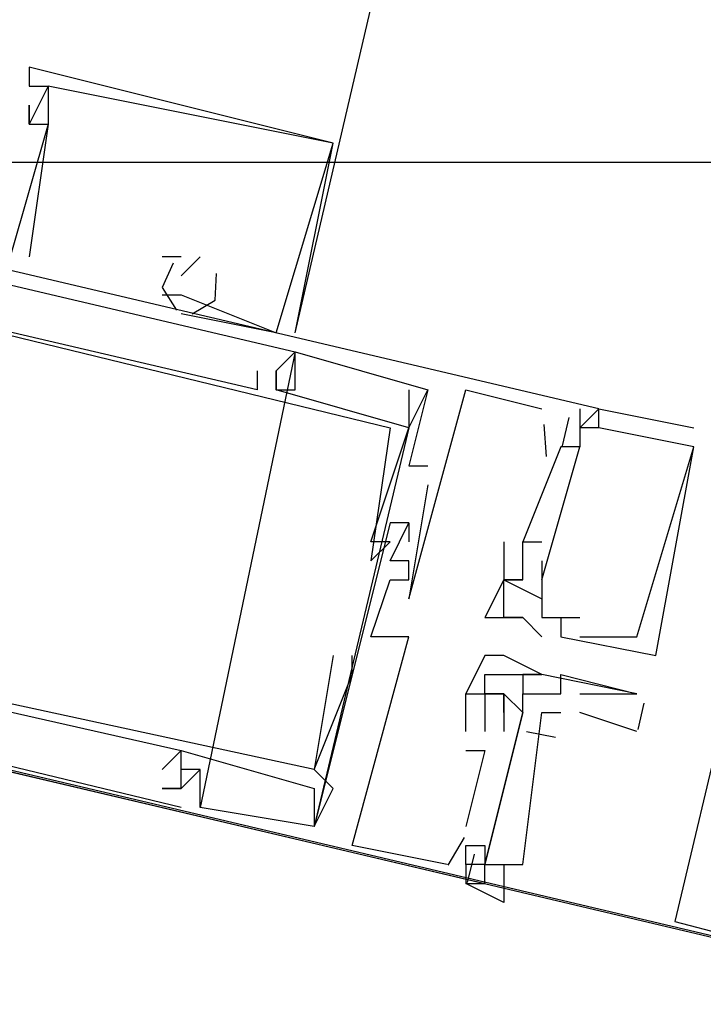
# Model space of a CAD drawing. Header units: feet. Extents: x -79 to 198, y -22 to 181.
# Tile 180 of 256: x 123.727 to 124.207, y 111.746 to 112.438. Entities that reach past the tile are written whole.
import ezdxf

# ---------------------------------------------------------------- set-up
doc = ezdxf.new("R2010")
doc.units = ezdxf.units.FT
doc.layers.add('A-AREA-UNIDAD', color=30, linetype='CONTINUOUS')
doc.layers.add('A-LINEA', color=7, linetype='CONTINUOUS')

msp = doc.modelspace()

# ---------------------------------------------------------------- linework, layer by layer
at = {"layer": 'A-AREA-UNIDAD'}
msp.add_lwpolyline([(88, 128.2844), (94.848, 126.6844), (94.928, 125.6533), (94.72, 124.8889), (98.688, 124.0178), (98.88, 125.4578), (99.872, 125.4933), (100.032, 124.0533), (99.68, 123.6444), (99.36, 123.6444), (99.36, 122.9333), (98.96, 122.8978), (97.952, 118.3289), (100.08, 117.9733), (100.192, 117.8133), (106.752, 116.2489), (106.752, 115.7689), (106.912, 115.8933), (114.4, 114.0978), (115.488, 114.2044), (123.28, 112.3378), (124.288, 112.3378), (124.352, 111.8933), (135.968, 109.1733)], dxfattribs=at)
at = {"layer": 'A-LINEA'}
for p, q in [((128.0267, 128.0444), (124.1867, 111.8044)), ((114.5733, 114.0711), (131.1067, 110.1644)), ((114.5733, 114.0711), (127.1067, 111.1111)), ((123.7333, 112.4044), (123.7333, 112.4044)), ((123.7333, 112.4044), (123.7333, 112.4044)), ((123.7333, 112.4044), (123.7333, 112.4044)), ((123.7333, 112.3911), (123.7333, 112.3911)), ((123.7333, 112.3911), (123.7333, 112.3911)), ((123.7333, 112.3911), (123.7333, 112.3911)), ((123.7467, 112.3911), (123.7467, 112.3911)), ((123.7467, 112.3911), (123.7467, 112.3911)), ((123.7467, 112.3911), (123.7467, 112.3911)), ((123.7467, 112.3911), (123.7467, 112.3911)), ((123.7467, 112.3911), (123.7467, 112.3911)), ((123.7467, 112.3911), (123.7467, 112.3911)), ((123.7333, 112.3778), (123.7333, 112.3778)), ((123.7333, 112.3778), (123.7333, 112.3778)), ((123.7333, 112.3778), (123.7333, 112.3778)), ((123.7333, 112.3644), (123.7333, 112.3644)), ((123.7333, 112.3644), (123.7333, 112.3644)), ((123.7333, 112.3644), (123.7333, 112.3644)), ((123.7333, 112.3644), (123.7333, 112.3644)), ((123.7333, 112.3644), (123.7333, 112.3644)), ((123.7333, 112.3644), (123.7333, 112.3644)), ((123.7467, 112.3644), (123.7467, 112.3644)), ((123.7467, 112.3644), (123.7467, 112.3644)), ((123.7467, 112.3644), (123.7467, 112.3644)), ((123.7467, 112.3644), (123.7467, 112.3644)), ((123.7467, 112.3644), (123.7467, 112.3644)), ((123.7467, 112.3644), (123.7467, 112.3644)), ((123.9467, 112.3511), (123.9467, 112.3511)), ((123.9467, 112.3511), (123.9467, 112.3511)), ((123.9467, 112.3511), (123.9467, 112.3511)), ((123.9467, 112.3511), (123.9467, 112.3511)), ((123.9467, 112.3511), (123.9467, 112.3511)), ((123.9467, 112.3511), (123.9467, 112.3511)), ((123.7333, 112.2711), (123.7333, 112.2711)), ((123.7333, 112.2711), (123.7333, 112.2711)), ((123.7333, 112.2711), (123.7333, 112.2711)), ((123.84, 112.2711), (123.8267, 112.2711)), ((123.8267, 112.2711), (123.8267, 112.2711)), ((123.84, 112.2711), (123.8267, 112.2711)), ((123.8267, 112.2711), (123.8267, 112.2711)), ((123.84, 112.2711), (123.8267, 112.2711)), ((123.8267, 112.2711), (123.8267, 112.2711)), ((123.84, 112.2711), (123.84, 112.2711)), ((123.84, 112.2711), (123.84, 112.2711)), ((123.84, 112.2711), (123.84, 112.2711)), ((123.8533, 112.2711), (123.8533, 112.2711)), ((123.8533, 112.2711), (123.8533, 112.2711)), ((123.8533, 112.2711), (123.8533, 112.2711)), ((123.84, 112.2578), (123.84, 112.2578)), ((123.84, 112.2578), (123.84, 112.2578)), ((123.84, 112.2578), (123.84, 112.2578)), ((123.8267, 112.2444), (123.84, 112.2444)), ((123.8267, 112.2444), (123.8267, 112.2444)), ((123.8267, 112.2444), (123.84, 112.2444)), ((123.8267, 112.2444), (123.8267, 112.2444)), ((123.8267, 112.2444), (123.84, 112.2444)), ((123.8267, 112.2444), (123.8267, 112.2444)), ((123.84, 112.2444), (123.84, 112.2444)), ((123.84, 112.2444), (123.84, 112.2444)), ((123.84, 112.2444), (123.84, 112.2444)), ((123.84, 112.2444), (123.84, 112.2444)), ((123.84, 112.2444), (123.84, 112.2444)), ((123.84, 112.2444), (123.84, 112.2444)), ((123.9067, 112.2178), (123.84, 112.2311)), ((123.84, 112.2311), (123.84, 112.2311)), ((123.9067, 112.2178), (123.84, 112.2311)), ((123.84, 112.2311), (123.84, 112.2311)), ((123.9067, 112.2178), (123.84, 112.2311)), ((123.84, 112.2311), (123.84, 112.2311)), ((123.9067, 112.2178), (123.9067, 112.2178)), ((123.9067, 112.2178), (123.9067, 112.2178)), ((123.9067, 112.2178), (123.9067, 112.2178)), ((123.9067, 112.2178), (123.9067, 112.2178)), ((123.9067, 112.2178), (123.9067, 112.2178)), ((123.9067, 112.2178), (123.9067, 112.2178)), ((123.92, 112.2178), (123.92, 112.2178)), ((123.92, 112.2178), (123.92, 112.2178)), ((123.92, 112.2178), (123.92, 112.2178)), ((123.92, 112.2044), (123.8533, 111.8844)), ((123.92, 112.2044), (123.8533, 111.8844)), ((123.92, 112.2044), (123.8533, 111.8844)), ((123.92, 112.2044), (123.92, 112.2044)), ((123.92, 112.2044), (123.92, 112.2044)), ((123.92, 112.2044), (123.92, 112.2044)), ((123.92, 112.2044), (123.92, 112.2044)), ((123.92, 112.2044), (123.92, 112.2044)), ((123.92, 112.2044), (123.92, 112.2044)), ((123.8933, 112.1911), (123.8933, 112.1911)), ((123.8933, 112.1911), (123.8933, 112.1911)), ((123.8933, 112.1911), (123.8933, 112.1911)), ((123.9067, 112.1911), (123.9067, 112.1911)), ((123.9067, 112.1911), (123.9067, 112.1911)), ((123.9067, 112.1911), (123.9067, 112.1911)), ((123.9067, 112.1911), (123.9067, 112.1911)), ((123.9067, 112.1911), (123.9067, 112.1911)), ((123.9067, 112.1911), (123.9067, 112.1911)), ((123.9067, 112.1911), (123.9067, 112.1911)), ((123.9067, 112.1911), (123.9067, 112.1911)), ((123.9067, 112.1911), (123.9067, 112.1911)), ((123.8933, 112.1778), (123.8933, 112.1778)), ((123.8933, 112.1778), (123.8933, 112.1778)), ((123.8933, 112.1778), (123.8933, 112.1778)), ((123.9067, 112.1778), (123.9067, 112.1778)), ((123.9067, 112.1778), (123.9067, 112.1778)), ((123.9067, 112.1778), (123.9067, 112.1778)), ((123.9067, 112.1778), (123.9067, 112.1778)), ((123.9067, 112.1778), (123.9067, 112.1778)), ((123.9067, 112.1778), (123.9067, 112.1778)), ((123.9067, 112.1778), (123.9067, 112.1778)), ((123.9067, 112.1778), (123.9067, 112.1778)), ((123.9067, 112.1778), (123.9067, 112.1778)), ((123.92, 112.1778), (123.92, 112.1778)), ((123.92, 112.1778), (123.92, 112.1778)), ((123.92, 112.1778), (123.92, 112.1778)), ((124, 112.1778), (124, 112.1778)), ((124, 112.1778), (124, 112.1778)), ((124, 112.1778), (124, 112.1778)), ((124, 112.1778), (124, 112.1778)), ((124, 112.1778), (124, 112.1778)), ((124, 112.1778), (124, 112.1778)), ((124.0133, 112.1778), (124.0133, 112.1778)), ((124.0133, 112.1778), (124.0133, 112.1778)), ((124.0133, 112.1778), (124.0133, 112.1778)), ((124.0133, 112.1778), (124.0133, 112.1778)), ((124.0133, 112.1778), (124.0133, 112.1778)), ((124.0133, 112.1778), (124.0133, 112.1778)), ((124.04, 112.1778), (124.04, 112.1778)), ((124.04, 112.1778), (124.04, 112.1778)), ((124.04, 112.1778), (124.04, 112.1778)), ((124.0933, 112.1644), (124.0933, 112.1644)), ((124.0933, 112.1644), (124.0933, 112.1644)), ((124.0933, 112.1644), (124.0933, 112.1644)), ((124.12, 112.1644), (124.12, 112.1644)), ((124.12, 112.1644), (124.12, 112.1644)), ((124.12, 112.1644), (124.12, 112.1644)), ((124.1333, 112.1644), (124.1333, 112.1644)), ((124.1333, 112.1644), (124.1333, 112.1644)), ((124.1333, 112.1644), (124.1333, 112.1644)), ((124.1333, 112.1644), (124.1333, 112.1644)), ((124.1333, 112.1644), (124.1333, 112.1644)), ((124.1333, 112.1644), (124.1333, 112.1644)), ((124.1123, 112.1584), (124.1076, 112.1384)), ((124.1123, 112.1584), (124.1076, 112.1384)), ((124.1123, 112.1584), (124.1076, 112.1384)), ((124, 112.1511), (123.9333, 111.8711)), ((124, 112.1511), (123.9333, 111.8711)), ((124, 112.1511), (123.9333, 111.8711)), ((123.9867, 112.1511), (123.9867, 112.1511)), ((123.9867, 112.1511), (123.9867, 112.1511)), ((123.9867, 112.1511), (123.9867, 112.1511)), ((124, 112.1511), (124, 112.1511)), ((124, 112.1511), (124, 112.1511)), ((124, 112.1511), (124, 112.1511)), ((124, 112.1511), (124, 112.1511)), ((124, 112.1511), (124, 112.1511)), ((124, 112.1511), (124, 112.1511)), ((124.0933, 112.1511), (124.0933, 112.1511)), ((124.0933, 112.1511), (124.0933, 112.1511)), ((124.0933, 112.1511), (124.0933, 112.1511)), ((124.0946, 112.1535), (124.0962, 112.1309)), ((124.0946, 112.1535), (124.0962, 112.1309)), ((124.0946, 112.1535), (124.0962, 112.1309)), ((124.1067, 112.1511), (124.1067, 112.1511)), ((124.1067, 112.1511), (124.1067, 112.1511)), ((124.1067, 112.1511), (124.1067, 112.1511)), ((124.1067, 112.1511), (124.1067, 112.1511)), ((124.1067, 112.1511), (124.1067, 112.1511)), ((124.1067, 112.1511), (124.1067, 112.1511)), ((124.12, 112.1511), (124.12, 112.1511)), ((124.12, 112.1511), (124.12, 112.1511)), ((124.12, 112.1511), (124.12, 112.1511)), ((124.12, 112.1511), (124.12, 112.1511)), ((124.12, 112.1511), (124.12, 112.1511)), ((124.12, 112.1511), (124.12, 112.1511)), ((124.12, 112.1511), (124.12, 112.1511)), ((124.12, 112.1511), (124.12, 112.1511)), ((124.12, 112.1511), (124.12, 112.1511)), ((124.1333, 112.1511), (124.1333, 112.1511)), ((124.1333, 112.1511), (124.1333, 112.1511)), ((124.1333, 112.1511), (124.1333, 112.1511)), ((124.1333, 112.1511), (124.1333, 112.1511)), ((124.1333, 112.1511), (124.1333, 112.1511)), ((124.1333, 112.1511), (124.1333, 112.1511)), ((124.2, 112.1511), (124.2, 112.1511)), ((124.2, 112.1511), (124.2, 112.1511)), ((124.2, 112.1511), (124.2, 112.1511)), ((124.1067, 112.1378), (124.08, 112.0711)), ((124.1067, 112.1378), (124.08, 112.0711)), ((124.1067, 112.1378), (124.08, 112.0711)), ((124.0933, 112.1378), (124.0933, 112.1378)), ((124.0933, 112.0444), (124.12, 112.1378)), ((124.0933, 112.1378), (124.0933, 112.1378)), ((124.0933, 112.0444), (124.12, 112.1378)), ((124.0933, 112.1378), (124.0933, 112.1378)), ((124.0933, 112.0444), (124.12, 112.1378)), ((124.1067, 112.1378), (124.1067, 112.1378)), ((124.1067, 112.1378), (124.1067, 112.1378)), ((124.1067, 112.1378), (124.1067, 112.1378)), ((124.1067, 112.1378), (124.1067, 112.1378)), ((124.1067, 112.1378), (124.1067, 112.1378)), ((124.1067, 112.1378), (124.1067, 112.1378)), ((124.12, 112.1378), (124.12, 112.1378)), ((124.12, 112.1378), (124.12, 112.1378)), ((124.12, 112.1378), (124.12, 112.1378)), ((124.12, 112.1378), (124.12, 112.1378)), ((124.12, 112.1378), (124.12, 112.1378)), ((124.12, 112.1378), (124.12, 112.1378)), ((124.2, 112.1378), (124.2, 112.1378)), ((124.2, 112.1378), (124.2, 112.1378)), ((124.2, 112.1378), (124.2, 112.1378)), ((124.2, 112.1378), (124.2, 112.1378)), ((124.2, 112.1378), (124.2, 112.1378)), ((124.2, 112.1378), (124.2, 112.1378)), ((124, 112.1244), (124, 112.1244)), ((124, 112.1244), (124, 112.1244)), ((124, 112.1244), (124, 112.1244)), ((124.0133, 112.1244), (124.0133, 112.1244)), ((124.0133, 112.1244), (124.0133, 112.1244)), ((124.0133, 112.1244), (124.0133, 112.1244)), ((124.0133, 112.1111), (124.0133, 112.1111)), ((124.0133, 112.1111), (124.0133, 112.1111)), ((124.0133, 112.1111), (124.0133, 112.1111)), ((123.9867, 112.0844), (123.9867, 112.0844)), ((123.9867, 112.0844), (123.9867, 112.0844)), ((123.9867, 112.0844), (123.9867, 112.0844)), ((124, 112.0844), (124, 112.0844)), ((124, 112.0844), (124, 112.0844)), ((124, 112.0844), (124, 112.0844)), ((124, 112.0844), (124, 112.0844)), ((124, 112.0844), (124, 112.0844)), ((124, 112.0844), (124, 112.0844)), ((123.9733, 112.0711), (123.9733, 112.0711)), ((123.9733, 112.0711), (123.9733, 112.0711)), ((123.9733, 112.0711), (123.9733, 112.0711)), ((123.9867, 112.0711), (123.9867, 112.0711)), ((123.9867, 112.0711), (123.9867, 112.0711)), ((123.9867, 112.0711), (123.9867, 112.0711)), ((124, 112.0711), (124, 112.0711)), ((124, 112.0711), (124, 112.0711)), ((124, 112.0711), (124, 112.0711)), ((124.0667, 112.0711), (124.0667, 112.0711)), ((124.0667, 112.0711), (124.0667, 112.0711)), ((124.0667, 112.0711), (124.0667, 112.0711)), ((124.08, 112.0711), (124.08, 112.0711)), ((124.08, 112.0711), (124.08, 112.0711)), ((124.08, 112.0711), (124.08, 112.0711)), ((124.08, 112.0711), (124.08, 112.0711)), ((124.08, 112.0711), (124.08, 112.0711)), ((124.08, 112.0711), (124.08, 112.0711)), ((124.0933, 112.0711), (124.0933, 112.0711)), ((124.0933, 112.0711), (124.0933, 112.0711)), ((124.0933, 112.0711), (124.0933, 112.0711)), ((123.9733, 112.0578), (123.9733, 112.0578)), ((123.9733, 112.0578), (123.9733, 112.0578)), ((123.9733, 112.0578), (123.9733, 112.0578)), ((123.9867, 112.0578), (123.9867, 112.0578)), ((123.9867, 112.0578), (123.9867, 112.0578)), ((123.9867, 112.0578), (123.9867, 112.0578)), ((124, 112.0578), (124, 112.0578)), ((124, 112.0578), (124, 112.0578)), ((124, 112.0578), (124, 112.0578)), ((124.08, 112.0578), (124.08, 112.0578)), ((124.08, 112.0578), (124.08, 112.0578)), ((124.08, 112.0578), (124.08, 112.0578)), ((124.0933, 112.0578), (124.0933, 112.0578)), ((124.0933, 112.0578), (124.0933, 112.0578)), ((124.0933, 112.0578), (124.0933, 112.0578)), ((123.9867, 112.0444), (123.9867, 112.0444)), ((123.9867, 112.0444), (123.9867, 112.0444)), ((123.9867, 112.0444), (123.9867, 112.0444)), ((124, 112.0444), (124, 112.0444)), ((124, 112.0444), (124, 112.0444)), ((124, 112.0444), (124, 112.0444)), ((124.0667, 112.0444), (124.0667, 112.0444)), ((124.0667, 112.0444), (124.0667, 112.0444)), ((124.0667, 112.0444), (124.0933, 112.0311)), ((124.0667, 112.0444), (124.0667, 112.0444)), ((124.0667, 112.0444), (124.0667, 112.0444)), ((124.0667, 112.0444), (124.0667, 112.0444)), ((124.0667, 112.0444), (124.0667, 112.0444)), ((124.0667, 112.0444), (124.0933, 112.0311)), ((124.0667, 112.0444), (124.0667, 112.0444)), ((124.0667, 112.0444), (124.0667, 112.0444)), ((124.0667, 112.0444), (124.0667, 112.0444)), ((124.0667, 112.0444), (124.0667, 112.0444)), ((124.0667, 112.0444), (124.0933, 112.0311)), ((124.0667, 112.0444), (124.0667, 112.0444)), ((124.0667, 112.0444), (124.0667, 112.0444)), ((124.08, 112.0444), (124.08, 112.0444)), ((124.08, 112.0444), (124.08, 112.0444)), ((124.08, 112.0444), (124.08, 112.0444)), ((124.08, 112.0444), (124.08, 112.0444)), ((124.08, 112.0444), (124.08, 112.0444)), ((124.08, 112.0444), (124.08, 112.0444)), ((124.08, 112.0444), (124.08, 112.0444)), ((124.08, 112.0444), (124.08, 112.0444)), ((124.08, 112.0444), (124.08, 112.0444)), ((124.0933, 112.0444), (124.0933, 112.0444)), ((124.0933, 112.0444), (124.0933, 112.0444)), ((124.0933, 112.0444), (124.0933, 112.0444)), ((124.0933, 112.0444), (124.0933, 112.0444)), ((124.0933, 112.0444), (124.0933, 112.0444)), ((124.0933, 112.0444), (124.0933, 112.0444)), ((124.0933, 112.0444), (124.0933, 112.0444)), ((124.0933, 112.0444), (124.0933, 112.0444)), ((124.0933, 112.0444), (124.0933, 112.0444)), ((124, 112.0311), (124, 112.0311)), ((124, 112.0311), (124, 112.0311)), ((124, 112.0311), (124, 112.0311)), ((124.0667, 112.0311), (124.0667, 112.0311)), ((124.0667, 112.0311), (124.0667, 112.0311)), ((124.0667, 112.0311), (124.0667, 112.0311)), ((124.0933, 112.0311), (124.0933, 112.0311)), ((124.0933, 112.0311), (124.0933, 112.0178)), ((124.0933, 112.0311), (124.0933, 112.0311)), ((124.0933, 112.0311), (124.0933, 112.0311)), ((124.0933, 112.0311), (124.0933, 112.0311)), ((124.0933, 112.0311), (124.0933, 112.0178)), ((124.0933, 112.0311), (124.0933, 112.0311)), ((124.0933, 112.0311), (124.0933, 112.0311)), ((124.0933, 112.0311), (124.0933, 112.0311)), ((124.0933, 112.0311), (124.0933, 112.0178)), ((124.0933, 112.0311), (124.0933, 112.0311)), ((124.0933, 112.0311), (124.0933, 112.0311)), ((124.0533, 112.0178), (124.0533, 112.0178)), ((124.0533, 112.0178), (124.0533, 112.0178)), ((124.0533, 112.0178), (124.0533, 112.0178)), ((124.0667, 112.0178), (124.0667, 112.0178)), ((124.0667, 112.0178), (124.0667, 112.0178)), ((124.0667, 112.0178), (124.0667, 112.0178)), ((124.0667, 112.0178), (124.0667, 112.0178)), ((124.0667, 112.0178), (124.0667, 112.0178)), ((124.0667, 112.0178), (124.0667, 112.0178)), ((124.08, 112.0178), (124.08, 112.0178)), ((124.08, 112.0178), (124.08, 112.0178)), ((124.08, 112.0178), (124.08, 112.0178)), ((124.08, 112.0178), (124.08, 112.0178)), ((124.08, 112.0178), (124.08, 112.0178)), ((124.08, 112.0178), (124.08, 112.0178)), ((124.0933, 112.0178), (124.12, 112.0178)), ((124.0933, 112.0178), (124.0933, 112.0178)), ((124.0933, 112.0178), (124.0933, 112.0178)), ((124.0933, 112.0178), (124.0933, 112.0178)), ((124.0933, 112.0178), (124.12, 112.0178)), ((124.0933, 112.0178), (124.0933, 112.0178)), ((124.0933, 112.0178), (124.0933, 112.0178)), ((124.0933, 112.0178), (124.0933, 112.0178)), ((124.0933, 112.0178), (124.12, 112.0178)), ((124.0933, 112.0178), (124.0933, 112.0178)), ((124.0933, 112.0178), (124.0933, 112.0178)), ((124.0933, 112.0178), (124.0933, 112.0178)), ((124.1067, 112.0178), (124.1067, 112.0178)), ((124.1067, 112.0178), (124.1067, 112.0178)), ((124.1067, 112.0178), (124.1067, 112.0178)), ((124.1067, 112.0178), (124.1067, 112.0178)), ((124.1067, 112.0178), (124.1067, 112.0178)), ((124.1067, 112.0178), (124.1067, 112.0178)), ((124.12, 112.0178), (124.12, 112.0178)), ((124.12, 112.0178), (124.12, 112.0178)), ((124.12, 112.0178), (124.12, 112.0178)), ((123.9733, 112.0044), (123.9733, 112.0044)), ((123.9733, 112.0044), (123.9733, 112.0044)), ((123.9733, 112.0044), (123.9733, 112.0044)), ((123.9867, 112.0044), (123.9867, 112.0044)), ((123.9867, 112.0044), (123.9867, 112.0044)), ((123.9867, 112.0044), (123.9867, 112.0044)), ((124, 112.0044), (124, 112.0044)), ((124, 112.0044), (124, 112.0044)), ((124, 112.0044), (124, 112.0044)), ((124.0933, 112.0044), (124.0933, 112.0044)), ((124.0933, 112.0044), (124.0933, 112.0044)), ((124.0933, 112.0044), (124.0933, 112.0044)), ((124.1067, 112.0044), (124.1067, 112.0044)), ((124.1067, 112.0044), (124.1067, 112.0044)), ((124.1067, 112.0044), (124.1067, 112.0044)), ((124.12, 112.0044), (124.12, 112.0044)), ((124.12, 112.0044), (124.12, 112.0044)), ((124.12, 112.0044), (124.12, 112.0044)), ((124.16, 112.0044), (124.16, 112.0044)), ((124.16, 112.0044), (124.16, 112.0044)), ((124.16, 112.0044), (124.16, 112.0044)), ((123.84, 111.8844), (123.4, 111.9911)), ((123.84, 111.8844), (123.4, 111.9911)), ((123.84, 111.8844), (123.4, 111.9911)), ((123.9467, 111.9911), (123.9467, 111.9911)), ((123.9467, 111.9911), (123.9467, 111.9911)), ((123.9467, 111.9911), (123.9467, 111.9911)), ((123.96, 111.9911), (123.96, 111.9911)), ((123.96, 111.9911), (123.96, 111.9911)), ((123.96, 111.9911), (123.96, 111.9911)), ((124.0533, 111.9911), (124.0533, 111.9911)), ((124.0667, 111.9911), (124.0667, 111.9911)), ((124.1733, 111.9911), (124.1733, 111.9911)), ((124.1733, 111.9911), (124.1733, 111.9911)), ((124.1733, 111.9911), (124.1733, 111.9911)), ((123.96, 111.9778), (123.96, 111.9778)), ((123.96, 111.9778), (123.96, 111.9778)), ((123.96, 111.9778), (123.96, 111.9778)), ((124.0533, 111.9778), (124.0533, 111.9778)), ((124.08, 111.9778), (124.08, 111.9778)), ((124.08, 111.9778), (124.08, 111.9778)), ((124.08, 111.9778), (124.08, 111.9778)), ((124.0933, 111.9778), (124.0933, 111.9778)), ((124.0933, 111.9778), (124.0933, 111.9778)), ((124.1067, 111.9778), (124.1067, 111.9778)), ((124.04, 111.9644), (124.04, 111.9644)), ((124.04, 111.9644), (124.04, 111.9644)), ((124.04, 111.9644), (124.04, 111.9644)), ((124.04, 111.9644), (124.04, 111.9644)), ((124.0533, 111.9644), (124.0533, 111.9644)), ((124.0533, 111.9644), (124.0533, 111.9644)), ((124.0533, 111.9644), (124.0533, 111.9644)), ((124.0533, 111.9644), (124.0533, 111.9644)), ((124.0533, 111.9644), (124.0533, 111.9644)), ((124.0667, 111.9644), (124.0667, 111.9644)), ((124.0667, 111.9644), (124.0667, 111.9644)), ((124.0667, 111.9644), (124.0667, 111.9644)), ((124.0667, 111.9644), (124.0667, 111.9644)), ((124.0667, 111.9644), (124.0667, 111.9644)), ((124.0667, 111.9644), (124.0667, 111.9644)), ((124.08, 111.9644), (124.08, 111.9644)), ((124.08, 111.9644), (124.08, 111.9644)), ((124.1067, 111.9644), (124.1067, 111.9644)), ((124.12, 111.9644), (124.16, 111.9644)), ((124.16, 111.9644), (124.16, 111.9644)), ((124.165, 111.9577), (124.1607, 111.9393)), ((124.0533, 111.9511), (124.0533, 111.9511)), ((124.0533, 111.9511), (124.0533, 111.9511)), ((124.0533, 111.9511), (124.0533, 111.9511)), ((124.0667, 111.9511), (124.0667, 111.9511)), ((124.0667, 111.9511), (124.0667, 111.9511)), ((124.0667, 111.9511), (124.0667, 111.9511)), ((124.0667, 111.9511), (124.0667, 111.9511)), ((124.08, 111.9511), (124.08, 111.9511)), ((124.08, 111.9511), (124.08, 111.9511)), ((124.08, 111.9511), (124.08, 111.9511)), ((124.08, 111.9511), (124.08, 111.9511)), ((124.12, 111.9511), (124.12, 111.9511)), ((124.16, 111.9378), (124.12, 111.9511)), ((124.04, 111.9378), (124.04, 111.9378)), ((124.04, 111.9378), (124.04, 111.9378)), ((124.04, 111.9378), (124.04, 111.9378)), ((124.04, 111.9378), (124.04, 111.9378)), ((124.04, 111.9378), (124.04, 111.9378)), ((124.04, 111.9378), (124.04, 111.9378)), ((124.0533, 111.9378), (124.0533, 111.9378)), ((124.0533, 111.9378), (124.0533, 111.9378)), ((124.0533, 111.9378), (124.0533, 111.9378)), ((124.0533, 111.9378), (124.0533, 111.9378)), ((124.0533, 111.9378), (124.0533, 111.9378)), ((124.0533, 111.9378), (124.0533, 111.9378)), ((124.0533, 111.9378), (124.0533, 111.9378)), ((124.0533, 111.9378), (124.0533, 111.9378)), ((124.0533, 111.9378), (124.0533, 111.9378)), ((124.0667, 111.9378), (124.0667, 111.9378)), ((124.0667, 111.9378), (124.0667, 111.9378)), ((124.0667, 111.9378), (124.0667, 111.9378)), ((124.1028, 111.9336), (124.0825, 111.9375)), ((124.1028, 111.9336), (124.0825, 111.9375)), ((124.1028, 111.9336), (124.0825, 111.9375)), ((123.84, 111.9244), (123.84, 111.9244)), ((123.84, 111.9244), (123.84, 111.9244)), ((123.84, 111.9244), (123.84, 111.9244)), ((123.84, 111.9244), (123.84, 111.9244)), ((123.84, 111.9244), (123.84, 111.9244)), ((123.84, 111.9244), (123.84, 111.9244)), ((124.04, 111.9244), (124.04, 111.9244)), ((124.04, 111.9244), (124.04, 111.9244)), ((124.04, 111.9244), (124.04, 111.9244)), ((124.0533, 111.9244), (124.0533, 111.9244)), ((124.0533, 111.9244), (124.0533, 111.9244)), ((124.0533, 111.9244), (124.0533, 111.9244)), ((123.8267, 111.9111), (123.8267, 111.9111)), ((123.8267, 111.9111), (123.8267, 111.9111)), ((123.8267, 111.9111), (123.8267, 111.9111)), ((123.84, 111.9111), (123.84, 111.9111)), ((123.8533, 111.9111), (123.84, 111.8978)), ((123.84, 111.9111), (123.84, 111.9111)), ((123.84, 111.9111), (123.84, 111.9111)), ((123.8533, 111.9111), (123.84, 111.8978)), ((123.84, 111.9111), (123.84, 111.9111)), ((123.84, 111.9111), (123.84, 111.9111)), ((123.8533, 111.9111), (123.84, 111.8978)), ((123.84, 111.9111), (123.84, 111.9111)), ((123.8533, 111.9111), (123.8533, 111.9111)), ((123.8533, 111.9111), (123.8533, 111.9111)), ((123.8533, 111.9111), (123.8533, 111.9111)), ((123.8533, 111.9111), (123.8533, 111.9111)), ((123.8533, 111.9111), (123.8533, 111.9111)), ((123.8533, 111.9111), (123.8533, 111.9111)), ((123.9333, 111.9111), (123.9333, 111.9111)), ((123.9333, 111.9111), (123.9333, 111.9111)), ((123.9333, 111.9111), (123.9333, 111.9111)), ((123.9333, 111.9111), (123.9333, 111.9111)), ((123.9333, 111.9111), (123.9333, 111.9111)), ((123.9333, 111.9111), (123.9333, 111.9111)), ((123.8267, 111.8978), (123.8267, 111.8978)), ((123.84, 111.8978), (123.8267, 111.8978)), ((123.8267, 111.8978), (123.8267, 111.8978)), ((123.84, 111.8978), (123.8267, 111.8978)), ((123.8267, 111.8978), (123.8267, 111.8978)), ((123.84, 111.8978), (123.8267, 111.8978)), ((123.84, 111.8978), (123.84, 111.8978)), ((123.84, 111.8978), (123.84, 111.8978)), ((123.84, 111.8978), (123.84, 111.8978)), ((123.84, 111.8978), (123.84, 111.8978)), ((123.84, 111.8978), (123.84, 111.8978)), ((123.84, 111.8978), (123.84, 111.8978)), ((123.9333, 111.8978), (123.9333, 111.8978)), ((123.9333, 111.8978), (123.9333, 111.8978)), ((123.9333, 111.8978), (123.9333, 111.8978)), ((123.9467, 111.8978), (123.9467, 111.8978)), ((123.9467, 111.8978), (123.9467, 111.8978)), ((123.9467, 111.8978), (123.9467, 111.8978)), ((123.84, 111.8844), (123.84, 111.8844)), ((123.84, 111.8844), (123.84, 111.8844)), ((123.84, 111.8844), (123.84, 111.8844)), ((123.8533, 111.8844), (123.8533, 111.8844)), ((123.8533, 111.8844), (123.8533, 111.8844)), ((123.8533, 111.8844), (123.8533, 111.8844)), ((123.9333, 111.8711), (123.9333, 111.8711)), ((123.9333, 111.8711), (123.9333, 111.8711)), ((123.9333, 111.8711), (123.9333, 111.8711)), ((123.9333, 111.8711), (123.9333, 111.8711)), ((123.9333, 111.8711), (123.9333, 111.8711)), ((123.9333, 111.8711), (123.9333, 111.8711)), ((124.04, 111.8711), (124.04, 111.8711)), ((124.04, 111.8711), (124.04, 111.8711)), ((124.04, 111.8711), (124.04, 111.8711)), ((124.0388, 111.8635), (124.0272, 111.844)), ((124.0388, 111.8635), (124.0272, 111.844)), ((124.0388, 111.8635), (124.0272, 111.844)), ((123.96, 111.8578), (123.96, 111.8578)), ((123.96, 111.8578), (123.96, 111.8578)), ((123.96, 111.8578), (123.96, 111.8578)), ((124.04, 111.8578), (124.04, 111.8578)), ((124.04, 111.8578), (124.04, 111.8578)), ((124.04, 111.8578), (124.04, 111.8578)), ((124.0533, 111.8578), (124.0533, 111.8578)), ((124.0533, 111.8578), (124.0533, 111.8578)), ((124.0533, 111.8578), (124.0533, 111.8578)), ((124.0533, 111.8578), (124.0533, 111.8578)), ((124.0533, 111.8578), (124.0533, 111.8578)), ((124.0533, 111.8578), (124.0533, 111.8578)), ((124.0457, 111.8517), (124.0409, 111.8317)), ((124.0457, 111.8517), (124.0409, 111.8317)), ((124.0457, 111.8517), (124.0409, 111.8317)), ((124.0267, 111.8444), (124.0267, 111.8444)), ((124.0267, 111.8444), (124.0267, 111.8444)), ((124.0267, 111.8444), (124.0267, 111.8444)), ((124.04, 111.8444), (124.04, 111.8444)), ((124.04, 111.8444), (124.04, 111.8444)), ((124.04, 111.8444), (124.04, 111.8444)), ((124.04, 111.8444), (124.04, 111.8444)), ((124.04, 111.8444), (124.04, 111.8444)), ((124.04, 111.8444), (124.04, 111.8444)), ((124.0533, 111.8444), (124.0533, 111.8444)), ((124.0533, 111.8444), (124.0533, 111.8444)), ((124.0533, 111.8444), (124.0533, 111.8444)), ((124.0533, 111.8444), (124.0533, 111.8444)), ((124.0533, 111.8444), (124.0533, 111.8444)), ((124.0533, 111.8444), (124.0533, 111.8444)), ((124.04, 111.8311), (124.04, 111.8311)), ((124.04, 111.8311), (124.04, 111.8311)), ((124.04, 111.8311), (124.04, 111.8311)), ((124.04, 111.8311), (124.04, 111.8311)), ((124.04, 111.8311), (124.04, 111.8311)), ((124.04, 111.8311), (124.04, 111.8311)), ((124.0533, 111.8311), (124.0533, 111.8311)), ((124.0533, 111.8311), (124.0533, 111.8311)), ((124.0533, 111.8311), (124.0533, 111.8311)), ((124.0533, 111.8311), (124.0533, 111.8311)), ((124.0533, 111.8311), (124.0533, 111.8311)), ((124.0533, 111.8311), (124.0533, 111.8311))]:
    msp.add_line(p, q, dxfattribs=at)
for points in [[(103.1067, 159.3911), (103.0667, 159.2178), (102.5733, 157.1111), (102.8667, 156.9378), (100.9867, 148.9911), (103.5867, 148.3778), (103.4267, 147.7244), (111.4267, 145.8444), (113.8133, 145.2711), (117.8667, 144.3111), (114.9067, 131.8311), (119.4533, 130.7511), (119.2933, 130.0978), (122, 129.4578), (128.0267, 128.0444), (124.1867, 111.8044), (124.44, 111.7378), (125.7867, 111.4178), (129.48, 110.5511), (135.96, 109.0178), (135.88, 108.6844), (141.96, 107.2578)], [(103.1067, 159.3911), (103.0667, 159.2178), (102.5733, 157.1111), (102.8667, 156.9378), (100.9867, 148.9911), (103.5867, 148.3778), (103.4267, 147.7244), (111.4267, 145.8444), (113.8133, 145.2711), (117.8667, 144.3111), (114.9067, 131.8311), (119.4533, 130.7511), (119.2933, 130.0978), (122, 129.4578), (128.0267, 128.0444), (124.1867, 111.8044), (124.44, 111.7378), (125.7867, 111.4178), (129.48, 110.5511), (135.96, 109.0178), (135.88, 108.6844), (141.96, 107.2578)], [(123.92, 112.2178), (124.3333, 113.9911), (124.72, 115.6178)], [(123.92, 112.2178), (123.9467, 112.3511), (123.7333, 112.4044), (123.7333, 112.3911), (123.7467, 112.3911), (123.7333, 112.3644), (123.7333, 112.3778), (123.7333, 112.3644), (123.7467, 112.3644), (123.72, 112.2711), (123.68, 112.2844), (123.68, 112.3111), (123.6667, 112.3111), (123.64, 112.3244), (123.6133, 112.3244), (123.6, 112.3378), (123.5867, 112.3111)], [(123.92, 112.2178), (123.9467, 112.3511), (123.7333, 112.4044), (123.7333, 112.3911), (123.7467, 112.3911), (123.7333, 112.3644), (123.7333, 112.3778), (123.7333, 112.3644), (123.7467, 112.3644), (123.72, 112.2711), (123.68, 112.2844), (123.68, 112.3111), (123.6667, 112.3111), (123.64, 112.3244), (123.6133, 112.3244), (123.6, 112.3378), (123.5867, 112.3111)], [(123.92, 112.2178), (123.9467, 112.3511), (123.7333, 112.4044), (123.7333, 112.3911), (123.7467, 112.3911), (123.7333, 112.3644), (123.7333, 112.3778), (123.7333, 112.3644), (123.7467, 112.3644), (123.72, 112.2711), (123.68, 112.2844), (123.68, 112.3111), (123.6667, 112.3111), (123.64, 112.3244), (123.6133, 112.3244), (123.6, 112.3378), (123.5867, 112.3111)], [(123.84, 112.2444), (123.9067, 112.2178), (123.9467, 112.3511), (123.7467, 112.3911), (123.7467, 112.3644), (123.7467, 112.3644), (123.7333, 112.2711)], [(123.84, 112.2444), (123.9067, 112.2178), (123.9467, 112.3511), (123.7467, 112.3911), (123.7467, 112.3644), (123.7467, 112.3644), (123.7333, 112.2711)], [(123.84, 112.2444), (123.9067, 112.2178), (123.9467, 112.3511), (123.7467, 112.3911), (123.7467, 112.3644), (123.7467, 112.3644), (123.7333, 112.2711)], [(124.1333, 112.1511), (124.1333, 112.1644), (123.4533, 112.3244), (123.4133, 112.1644), (123.4267, 112.1644), (123.44, 112.1778)], [(124.1333, 112.1511), (124.1333, 112.1644), (123.4533, 112.3244), (123.4133, 112.1644), (123.4267, 112.1644), (123.44, 112.1778)], [(124.1333, 112.1511), (124.1333, 112.1644), (123.4533, 112.3244), (123.4133, 112.1644), (123.4267, 112.1644), (123.44, 112.1778)], [(123.8933, 112.1911), (123.8933, 112.1778), (123.4933, 112.2711), (123.4933, 112.2844), (123.4667, 112.2978), (123.4667, 112.3111)], [(123.4667, 112.3111), (123.92, 112.2044), (123.9067, 112.1911), (123.9067, 112.1778), (123.9067, 112.1911)], [(123.8933, 112.1911), (123.8933, 112.1778), (123.4933, 112.2711), (123.4933, 112.2844), (123.4667, 112.2978), (123.4667, 112.3111)], [(123.4667, 112.3111), (123.92, 112.2044), (123.9067, 112.1911), (123.9067, 112.1778), (123.9067, 112.1911)], [(123.8933, 112.1911), (123.8933, 112.1778), (123.4933, 112.2711), (123.4933, 112.2844), (123.4667, 112.2978), (123.4667, 112.3111)], [(123.4667, 112.3111), (123.92, 112.2044), (123.9067, 112.1911), (123.9067, 112.1778), (123.9067, 112.1911)], [(123.4933, 112.2711), (123.9867, 112.1511), (123.9733, 112.0578), (123.9733, 112.0578), (123.9867, 112.0711), (123.9733, 112.0711), (124, 112.1511), (124.0133, 112.1778)], [(123.4933, 112.2711), (123.9867, 112.1511), (123.9733, 112.0578), (123.9733, 112.0578), (123.9867, 112.0711), (123.9733, 112.0711), (124, 112.1511), (124.0133, 112.1778)], [(123.4933, 112.2711), (123.9867, 112.1511), (123.9733, 112.0578), (123.9733, 112.0578), (123.9867, 112.0711), (123.9733, 112.0711), (124, 112.1511), (124.0133, 112.1778)], [(123.8533, 112.2711), (123.84, 112.2578), (123.84, 112.2578)], [(123.8533, 112.2711), (123.84, 112.2578), (123.84, 112.2578)], [(123.8533, 112.2711), (123.84, 112.2578), (123.84, 112.2578)], [(123.8343, 112.2668), (123.8267, 112.2496), (123.8368, 112.2337)], [(123.8343, 112.2668), (123.8267, 112.2496), (123.8368, 112.2337)], [(123.8343, 112.2668), (123.8267, 112.2496), (123.8368, 112.2337)], [(123.8477, 112.2311), (123.8638, 112.2408), (123.8648, 112.2596)], [(123.8477, 112.2311), (123.8638, 112.2408), (123.8648, 112.2596)], [(123.8477, 112.2311), (123.8638, 112.2408), (123.8648, 112.2596)], [(123.9067, 112.1778), (123.92, 112.1778), (123.92, 112.2044), (124.0133, 112.1778), (124, 112.1244), (124.0133, 112.1244)], [(123.9067, 112.1778), (123.92, 112.1778), (123.92, 112.2044), (124.0133, 112.1778), (124, 112.1244), (124.0133, 112.1244)], [(123.9067, 112.1778), (123.92, 112.1778), (123.92, 112.2044), (124.0133, 112.1778), (124, 112.1244), (124.0133, 112.1244)], [(124, 112.1778), (124, 112.1511), (123.9067, 112.1778), (123.9067, 112.1911)], [(124, 112.1778), (124, 112.1511), (123.9067, 112.1778), (123.9067, 112.1911)], [(124, 112.1778), (124, 112.1511), (123.9067, 112.1778), (123.9067, 112.1911)], [(124.0133, 112.1111), (124, 112.0311), (124.04, 112.1778), (124.0933, 112.1644)], [(124.0133, 112.1111), (124, 112.0311), (124.04, 112.1778), (124.0933, 112.1644)], [(124.0133, 112.1111), (124, 112.0311), (124.04, 112.1778), (124.0933, 112.1644)], [(124.12, 112.1644), (124.12, 112.1644), (124.12, 112.1511)], [(124.12, 112.0044), (124.16, 112.0044), (124.16, 112.0044), (124.2, 112.1378), (124.2, 112.1378), (124.1333, 112.1511), (124.12, 112.1511), (124.1333, 112.1644), (124.2, 112.1511), (124.2, 112.1511)], [(124.12, 112.1644), (124.12, 112.1644), (124.12, 112.1511)], [(124.12, 112.0044), (124.16, 112.0044), (124.16, 112.0044), (124.2, 112.1378), (124.2, 112.1378), (124.1333, 112.1511), (124.12, 112.1511), (124.1333, 112.1644), (124.2, 112.1511), (124.2, 112.1511)], [(124.12, 112.1644), (124.12, 112.1644), (124.12, 112.1511)], [(124.12, 112.0044), (124.16, 112.0044), (124.16, 112.0044), (124.2, 112.1378), (124.2, 112.1378), (124.1333, 112.1511), (124.12, 112.1511), (124.1333, 112.1644), (124.2, 112.1511), (124.2, 112.1511)], [(124.12, 112.1511), (124.12, 112.1378), (124.1067, 112.1378)], [(124.12, 112.1511), (124.12, 112.1378), (124.1067, 112.1378)], [(124.12, 112.1511), (124.12, 112.1378), (124.1067, 112.1378)], [(123.4, 112.1378), (123.3733, 111.9911), (124.0533, 111.8311), (124.0533, 111.8444)], [(123.4, 112.1378), (123.3733, 111.9911), (124.0533, 111.8311), (124.0533, 111.8444)], [(123.4, 112.1378), (123.3733, 111.9911), (124.0533, 111.8311), (124.0533, 111.8444)], [(124.0933, 112.0178), (124.1067, 112.0178), (124.1067, 112.0044), (124.1733, 111.9911), (124.2, 112.1378)], [(124.0933, 112.0178), (124.1067, 112.0178), (124.1067, 112.0044), (124.1733, 111.9911), (124.2, 112.1378)], [(124.0933, 112.0178), (124.1067, 112.0178), (124.1067, 112.0044), (124.1733, 111.9911), (124.2, 112.1378)], [(124, 112.0844), (123.9867, 112.0844), (123.9333, 111.8711), (123.8533, 111.8844), (123.8533, 111.9111), (123.84, 111.9111)], [(124, 112.0844), (123.9867, 112.0844), (123.9333, 111.8711), (123.8533, 111.8844), (123.8533, 111.9111), (123.84, 111.9111)], [(124, 112.0844), (123.9867, 112.0844), (123.9333, 111.8711), (123.8533, 111.8844), (123.8533, 111.9111), (123.84, 111.9111)], [(124.0267, 111.8444), (123.96, 111.8578), (124, 112.0044), (123.9867, 112.0044), (123.9733, 112.0044), (123.9867, 112.0444), (124, 112.0444), (124, 112.0578), (123.9867, 112.0578), (124, 112.0844), (124, 112.0711)], [(124.0267, 111.8444), (123.96, 111.8578), (124, 112.0044), (123.9867, 112.0044), (123.9733, 112.0044), (123.9867, 112.0444), (124, 112.0444), (124, 112.0578), (123.9867, 112.0578), (124, 112.0844), (124, 112.0711)], [(124.0267, 111.8444), (123.96, 111.8578), (124, 112.0044), (123.9867, 112.0044), (123.9733, 112.0044), (123.9867, 112.0444), (124, 112.0444), (124, 112.0578), (123.9867, 112.0578), (124, 112.0844), (124, 112.0711)], [(124.0667, 112.0711), (124.0667, 112.0444), (124.08, 112.0444), (124.0667, 112.0444)], [(124.0667, 112.0711), (124.0667, 112.0444), (124.08, 112.0444), (124.0667, 112.0444)], [(124.0667, 112.0711), (124.0667, 112.0444), (124.08, 112.0444), (124.0667, 112.0444)], [(124.08, 112.0444), (124.08, 112.0578), (124.08, 112.0711), (124.0933, 112.0711)], [(124.08, 112.0444), (124.08, 112.0578), (124.08, 112.0711), (124.0933, 112.0711)], [(124.08, 112.0444), (124.08, 112.0578), (124.08, 112.0711), (124.0933, 112.0711)], [(124.0933, 112.0578), (124.0933, 112.0444), (124.0933, 112.0311)], [(124.0933, 112.0578), (124.0933, 112.0444), (124.0933, 112.0311)], [(124.0933, 112.0578), (124.0933, 112.0444), (124.0933, 112.0311)], [(124.08, 112.0444), (124.0667, 112.0444), (124.0667, 112.0444), (124.0667, 112.0444), (124.0667, 112.0444), (124.0533, 112.0178), (124.0667, 112.0178), (124.08, 112.0178), (124.0933, 112.0044)], [(124.08, 112.0444), (124.0667, 112.0444), (124.0667, 112.0444), (124.0667, 112.0444), (124.0667, 112.0444), (124.0533, 112.0178), (124.0667, 112.0178), (124.08, 112.0178), (124.0933, 112.0044)], [(124.08, 112.0444), (124.0667, 112.0444), (124.0667, 112.0444), (124.0667, 112.0444), (124.0667, 112.0444), (124.0533, 112.0178), (124.0667, 112.0178), (124.08, 112.0178), (124.0933, 112.0044)], [(124.08, 112.0178), (124.0667, 112.0178), (124.0667, 112.0444)], [(124.08, 112.0178), (124.0667, 112.0178), (124.0667, 112.0444)], [(124.08, 112.0178), (124.0667, 112.0178), (124.0667, 112.0444)], [(124.0933, 112.0444), (124.0933, 112.0444), (124.0933, 112.0444), (124.0933, 112.0311), (124.0933, 112.0178), (124.0933, 112.0178)], [(124.0933, 112.0444), (124.0933, 112.0444), (124.0933, 112.0444), (124.0933, 112.0311), (124.0933, 112.0178), (124.0933, 112.0178)], [(124.0933, 112.0444), (124.0933, 112.0444), (124.0933, 112.0444), (124.0933, 112.0311), (124.0933, 112.0178), (124.0933, 112.0178)], [(123.4, 112.0044), (123.4267, 112.0044), (123.4267, 112.0178), (123.84, 111.9244), (123.8267, 111.9111)], [(123.4, 112.0044), (123.4267, 112.0044), (123.4267, 112.0178), (123.84, 111.9244), (123.8267, 111.9111)], [(123.4, 112.0044), (123.4267, 112.0044), (123.4267, 112.0178), (123.84, 111.9244), (123.8267, 111.9111)], [(123.9467, 111.9911), (123.9333, 111.9111), (123.44, 112.0178)], [(123.9467, 111.9911), (123.9333, 111.9111), (123.44, 112.0178)], [(123.9467, 111.9911), (123.9333, 111.9111), (123.44, 112.0178)], [(124.12, 112.0178), (124.12, 112.0178), (124.12, 112.0178)], [(124.12, 112.0178), (124.12, 112.0178), (124.12, 112.0178)], [(124.12, 112.0178), (124.12, 112.0178), (124.12, 112.0178)], [(123.9333, 111.8978), (123.9333, 111.8711), (123.9467, 111.8978), (123.9333, 111.9111), (123.96, 111.9778), (123.96, 111.9911), (123.96, 111.9911)], [(123.9333, 111.8978), (123.9333, 111.8711), (123.9467, 111.8978), (123.9333, 111.9111), (123.96, 111.9778), (123.96, 111.9911), (123.96, 111.9911)], [(123.9333, 111.8978), (123.9333, 111.8711), (123.9467, 111.8978), (123.9333, 111.9111), (123.96, 111.9778), (123.96, 111.9911), (123.96, 111.9911)], [(124.0933, 111.9778), (124.0667, 111.9911), (124.0533, 111.9911), (124.04, 111.9644), (124.0533, 111.9644), (124.0533, 111.9644), (124.0533, 111.9644), (124.0533, 111.9644), (124.0667, 111.9644), (124.0667, 111.9511), (124.0667, 111.9511), (124.0667, 111.9644), (124.08, 111.9511), (124.08, 111.9644), (124.08, 111.9644)], [(124.0667, 111.9644), (124.0667, 111.9644), (124.0533, 111.9644), (124.0533, 111.9778), (124.08, 111.9778), (124.08, 111.9644), (124.1067, 111.9644), (124.1067, 111.9644), (124.1067, 111.9778), (124.1067, 111.9778), (124.16, 111.9644), (124.16, 111.9644), (124.0933, 111.9778), (124.08, 111.9778), (124.0933, 111.9778)], [(124.04, 111.9378), (124.04, 111.9378), (124.04, 111.9644), (124.0533, 111.9644), (124.0533, 111.9511), (124.0533, 111.9378)], [(124.04, 111.9378), (124.04, 111.9378), (124.04, 111.9644), (124.0533, 111.9644), (124.0533, 111.9511), (124.0533, 111.9378)], [(124.04, 111.9378), (124.04, 111.9378), (124.04, 111.9644), (124.0533, 111.9644), (124.0533, 111.9511), (124.0533, 111.9378)], [(124.0533, 111.8444), (124.08, 111.9511), (124.0667, 111.9644), (124.0667, 111.9511), (124.0667, 111.9378)], [(124.0533, 111.8444), (124.08, 111.9511), (124.0667, 111.9644), (124.0667, 111.9511), (124.0667, 111.9378)], [(124.0533, 111.8444), (124.08, 111.9511), (124.0667, 111.9644), (124.0667, 111.9511), (124.0667, 111.9378)], [(124.08, 111.9511), (124.0533, 111.8444), (124.08, 111.8444), (124.0933, 111.9511), (124.1067, 111.9511)], [(124.08, 111.9511), (124.0533, 111.8444), (124.08, 111.8444), (124.0933, 111.9511), (124.1067, 111.9511)], [(124.08, 111.9511), (124.0533, 111.8444), (124.08, 111.8444), (124.0933, 111.9511), (124.1067, 111.9511)], [(123.8267, 111.8978), (123.84, 111.8978), (123.84, 111.9111), (123.84, 111.9244), (123.9333, 111.8978)], [(123.84, 111.9244), (123.8267, 111.9111), (123.8267, 111.9111)], [(123.8267, 111.8978), (123.84, 111.8978), (123.84, 111.9111), (123.84, 111.9244), (123.9333, 111.8978)], [(123.84, 111.9244), (123.8267, 111.9111), (123.8267, 111.9111)], [(123.8267, 111.8978), (123.84, 111.8978), (123.84, 111.9111), (123.84, 111.9244), (123.9333, 111.8978)], [(123.84, 111.9244), (123.8267, 111.9111), (123.8267, 111.9111)], [(124.04, 111.9244), (124.0533, 111.9244), (124.04, 111.8711)], [(124.04, 111.9244), (124.0533, 111.9244), (124.04, 111.8711)], [(124.04, 111.9244), (124.0533, 111.9244), (124.04, 111.8711)], [(124.0533, 111.8578), (124.0533, 111.8444), (124.04, 111.8444), (124.04, 111.8444), (124.04, 111.8578)], [(124.04, 111.8578), (124.0533, 111.8578), (124.0533, 111.8444)], [(124.04, 111.8578), (124.0533, 111.8578), (124.0533, 111.8444)], [(124.04, 111.8578), (124.0533, 111.8578), (124.0533, 111.8444)], [(124.0533, 111.8311), (124.0533, 111.8444), (124.04, 111.8444), (124.04, 111.8311)], [(124.0533, 111.8444), (124.0667, 111.8444), (124.0667, 111.8178), (124.04, 111.8311), (124.0533, 111.8311)]]:
    msp.add_lwpolyline(points, dxfattribs=at)

doc.saveas('drawing.dxf')
